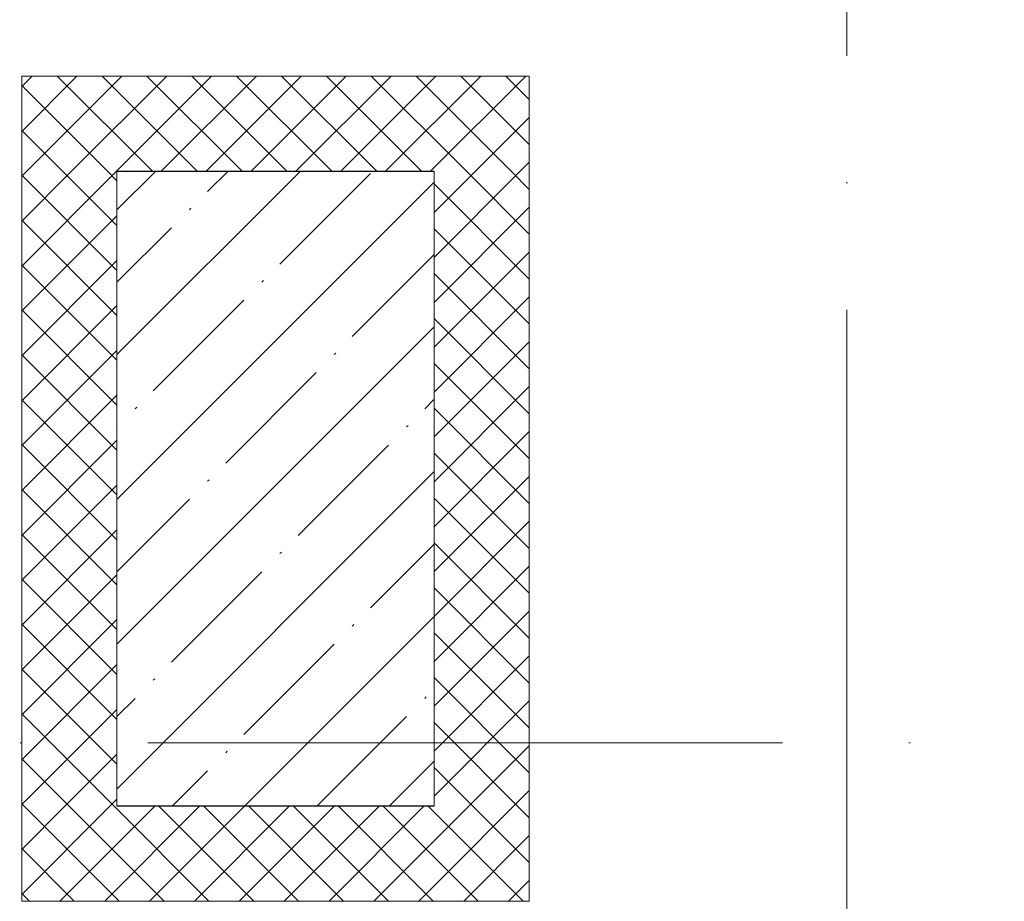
# Model space of a CAD drawing. Header units: millimetres. Extents: x -3267 to 40126, y 29201 to 102288.
# Tile 69 of 127: x 18522 to 20074, y 32869 to 34258. Entities that reach past the tile are written whole.
import ezdxf

# ---------------------------------------------------------------- set-up
doc = ezdxf.new("R2010")
doc.units = ezdxf.units.MM
doc.linetypes.add('4_ Штрихпунктир_ 10 х 2 мм', pattern=[1400, 1000, -200, 0, -200])
for name, color, linetype, lineweight in [('A-WALL-____-MCUT', 7, 'Continuous', 9), ('A-WALL-____-PATT', 7, 'Continuous', 9), ('S-COLS-____-MCUT', 7, 'Continuous', 9), ('S-COLS-____-OTLN', 7, 'Continuous', 9), ('S-GRID-____-OTLN', 7, 'Continuous', 9)]:
    doc.layers.add(name, color=color, linetype=linetype, lineweight=lineweight)
pattern_1 = [(45, (0, 0), (-35.35534, 35.35534), []), (135, (0, 0), (-35.35534, -35.35534), [])]

# ---------------------------------------------------------------- blocks, each defined once
blk = doc.blocks.new('Наметкина 10_РД_АР_К1_отсоединено_rvt-1-ВКК_02_К1_З_ЭОМ_кабель_')
at = {"layer": 'S-COLS-____-OTLN', "lineweight": 5, "true_color": 0xaaaaaa}
h = blk.add_hatch(dxfattribs=at)
h.set_pattern_fill('FP_2', color=253, style=0, pattern_type=2)
h.set_pattern_definition([(45, (0, 0), (-114.04925, 114.04925), []), (45, (114.05, 0), (-114.04925, 114.04925), [201.613, -40.323, 3.353, -36.97])])
h.paths.add_polyline_path([(17450, 33300), (17450, 34300), (16950, 34300), (16950, 33300), (17097, 33300)])
at = {"layer": 'S-COLS-____-MCUT', "color": 253, "lineweight": 5, "true_color": 0xaaaaaa}
for p, q in [((17450, 34300), (16950, 34300)), ((16950, 34300), (16950, 33300)), ((17450, 33300), (17450, 34300)), ((16950, 33300), (17450, 33300))]:
    blk.add_line(p, q, dxfattribs=at)
blk = doc.blocks.new('Наметкина 10_РД_АРФ_К1_R21_rvt-1-ВКК_02_К1_З_ЭОМ_кабель_')
at = {"layer": 'A-WALL-____-PATT', "true_color": 0xaaaaaa}
h = blk.add_hatch(dxfattribs=at)
h.set_pattern_fill('FP_35', color=253, style=0, pattern_type=2)
h.set_pattern_definition(pattern_1)
h.paths.add_polyline_path([(17449.8, 34300.2), (17599.8, 34300.2), (17599.8, 34450.2), (16799.9, 34450.2), (16799.9, 34300.2), (17097, 34300.2)])
h = blk.add_hatch(dxfattribs=at)
h.set_pattern_fill('FP_35', color=253, style=0, pattern_type=2)
h.set_pattern_definition(pattern_1)
h.paths.add_polyline_path([(16949.9, 33300.4), (16949.9, 34300.2), (16799.9, 34300.2), (16799.9, 33300.4)])
h = blk.add_hatch(dxfattribs=at)
h.set_pattern_fill('FP_35', color=253, style=0, pattern_type=2)
h.set_pattern_definition(pattern_1)
h.paths.add_polyline_path([(17599.8, 33150.4), (17599.8, 34300.2), (17449.8, 34300.2), (17449.8, 33150.4)])
h = blk.add_hatch(dxfattribs=at)
h.set_pattern_fill('FP_35', color=253, style=0, pattern_type=2)
h.set_pattern_definition(pattern_1)
h.paths.add_polyline_path([(17449.8, 33150.4), (17449.8, 33300.4), (16799.9, 33300.4), (16799.9, 33150.4), (17097, 33150.4)])
at = {"layer": 'A-WALL-____-MCUT', "color": 253, "true_color": 0xaaaaaa}
for p, q in [((17599.8, 34450.2), (16799.9, 34450.2)), ((16799.9, 34450.2), (16799.9, 34300.2)), ((17599.8, 34300.2), (17599.8, 34450.2)), ((16799.9, 34300.2), (16799.9, 33300.4)), ((16949.9, 34300.2), (17449.8, 34300.2)), ((16949.9, 33300.4), (16949.9, 34300.2)), ((17449.8, 34300.2), (17449.8, 33300.4)), ((17599.8, 33150.4), (17599.8, 34300.2)), ((16799.9, 33300.4), (16799.9, 33150.4)), ((17449.8, 33300.4), (16949.9, 33300.4)), ((16799.9, 33150.4), (17449.8, 33150.4)), ((17449.8, 33150.4), (17599.8, 33150.4))]:
    blk.add_line(p, q, dxfattribs=at)

msp = doc.modelspace()

# ---------------------------------------------------------------- linework, layer by layer
at = {"layer": 'S-GRID-____-OTLN', "color": 253, "linetype": '4_ Штрихпунктир_ 10 х 2 мм', "true_color": 0xaaaaaa}
for p, q in [((19825.6, 30000.7), (19825.6, 101488.3)), ((39325.6, 33118.7), (-2467.3, 33118.7))]:
    msp.add_line(p, q, dxfattribs=at)

# ---------------------------------------------------------------- block references
at = {"lineweight": 5}
for name in ['Наметкина 10_РД_АРФ_К1_R21_rvt-1-ВКК_02_К1_З_ЭОМ_кабель_', 'Наметкина 10_РД_АР_К1_отсоединено_rvt-1-ВКК_02_К1_З_ЭОМ_кабель_']:
    msp.add_blockref(name, (1725.6, -281.3), dxfattribs=at)

doc.saveas('drawing.dxf')
